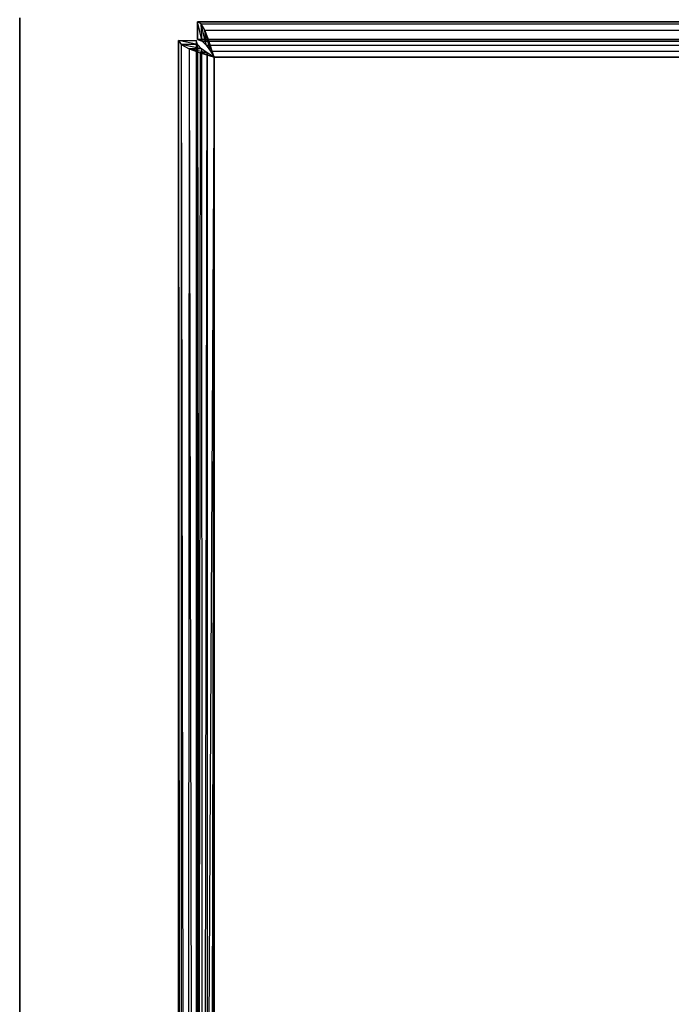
# Model space of a CAD drawing. Extents: x 0.2 to 40.1, y -6.7 to 6.7.
# Tile 70 of 256: x 0.5 to 1.9, y 1.5 to 3.7. Entities that reach past the tile are written whole.
import ezdxf

# ---------------------------------------------------------------- set-up
doc = ezdxf.new("R2010")
doc.units = 0
doc.header["$MEASUREMENT"] = 0
doc.layers.get('0').update_dxf_attribs({"color": 13, "linetype": 'CONTINUOUS'})

# ---------------------------------------------------------------- blocks, each defined once
blk = doc.blocks.new('SNOWBALL_XIV_PM3_STL')
at = {"color": 0}
for p, q in [((0.4552, 3.7402, 50.8714), (0.4552, -3.7402, 50.8714)), ((0.4552, -3.7402, 50.9108), (0.4552, 3.7402, 50.9108)), ((0.4552, 3.7402, 50.8714), (0.4552, -3.7402, 50.8714)), ((0.4552, -3.7402, 50.9108), (0.4552, 3.7402, 50.9108)), ((0.8517, 3.7313, 51.6196), (0.8517, 3.6919, 51.6196)), ((0.862, 3.6882, 51.6364), (0.8517, 3.7313, 51.6196)), ((0.862, 3.6882, 51.6364), (0.8517, 3.7313, 51.6196)), ((0.8599, 3.7265, 51.6467), (0.8517, 3.7313, 51.6196)), ((39.4288, 3.7313, 51.6196), (0.8517, 3.7313, 51.6196)), ((0.8517, 3.7313, 51.6196), (39.425, 3.7302, 51.6323)), ((0.8517, 3.7313, 51.6196), (39.425, 3.7302, 51.6323)), ((0.8599, 3.7265, 51.6467), (0.8517, 3.7313, 51.6196)), ((0.8517, 3.6919, 50.9109), (0.8517, 3.7313, 50.9109)), ((0.8517, 3.7313, 50.9109), (39.4288, 3.7313, 50.9109)), ((0.8517, 3.7313, 50.9109), (39.4288, 3.7313, 50.9109)), ((0.8517, 3.7313, 50.9109), (0.8517, 3.7313, 51.6196)), ((39.4288, 3.7313, 51.6196), (0.8517, 3.7313, 51.6196)), ((0.8517, 3.7313, 50.9109), (0.8517, 3.7313, 51.6196)), ((0.8517, 3.6919, 50.9109), (0.8517, 3.7313, 50.9109)), ((0.8517, 3.7313, 51.6196), (0.8517, 3.6919, 51.6196)), ((0.8599, 3.7265, 51.6467), (39.425, 3.7302, 51.6323)), ((0.8599, 3.7265, 51.6467), (39.425, 3.7302, 51.6323)), ((0.862, 3.6882, 51.6364), (0.8599, 3.7265, 51.6467)), ((0.862, 3.6882, 51.6364), (0.8599, 3.7265, 51.6467)), ((0.8711, 3.679, 51.6487), (0.8599, 3.7265, 51.6467)), ((0.8711, 3.679, 51.6487), (0.8599, 3.7265, 51.6467)), ((0.8681, 3.7126, 51.6705), (0.8599, 3.7265, 51.6467)), ((0.8599, 3.7265, 51.6467), (39.4168, 3.7211, 51.6583)), ((0.8599, 3.7265, 51.6467), (39.4168, 3.7211, 51.6583)), ((0.8681, 3.7126, 51.6705), (0.8599, 3.7265, 51.6467)), ((0.8681, 3.7126, 51.6705), (39.4168, 3.7211, 51.6583)), ((0.8681, 3.7126, 51.6705), (39.4168, 3.7211, 51.6583)), ((0.8711, 3.679, 51.6487), (0.8681, 3.7126, 51.6705)), ((0.8711, 3.679, 51.6487), (0.8681, 3.7126, 51.6705)), ((0.8802, 3.6659, 51.6566), (0.8681, 3.7126, 51.6705)), ((0.8802, 3.6659, 51.6566), (0.8681, 3.7126, 51.6705)), ((0.8763, 3.6913, 51.6881), (0.8681, 3.7126, 51.6705)), ((0.8681, 3.7126, 51.6705), (39.4086, 3.7035, 51.6796)), ((0.8681, 3.7126, 51.6705), (39.4086, 3.7035, 51.6796)), ((0.8763, 3.6913, 51.6881), (0.8681, 3.7126, 51.6705)), ((0.8095, -3.7856, 50.9109), (0.8095, 3.6891, 50.9109)), ((0.8095, 3.6891, 50.9109), (0.8489, 3.6891, 50.9109)), ((0.8095, -3.7856, 50.9109), (0.8095, 3.6891, 50.9109)), ((0.8095, -3.7856, 51.6196), (0.8095, 3.6891, 51.6196)), ((0.8095, 3.6891, 51.6196), (0.8095, 3.6891, 50.9109)), ((0.8095, 3.6891, 51.6196), (0.8095, 3.6891, 50.9109)), ((0.8095, 3.6891, 51.6196), (0.8489, 3.6891, 51.6196)), ((0.8095, 3.6891, 50.9109), (0.8489, 3.6891, 50.9109)), ((0.8518, 3.6801, 51.6344), (0.8095, 3.6891, 51.6196)), ((0.8095, 3.6891, 51.6196), (0.8153, 3.6801, 51.6492)), ((0.8518, 3.6801, 51.6344), (0.8095, 3.6891, 51.6196)), ((0.8095, 3.6891, 51.6196), (0.8489, 3.6891, 51.6196)), ((0.8095, 3.6891, 51.6196), (0.8153, 3.6801, 51.6492)), ((0.8095, 3.6891, 51.6196), (0.8144, -3.7774, 51.6467)), ((0.8095, 3.6891, 51.6196), (0.8144, -3.7774, 51.6467)), ((0.8095, -3.7856, 51.6196), (0.8095, 3.6891, 51.6196)), ((0.8489, 3.6891, 50.9109), (0.8489, -3.7856, 50.9109)), ((0.8489, 3.6891, 51.6196), (0.8489, 3.6891, 50.9109)), ((0.8489, 3.6891, 51.6196), (0.8489, -3.7856, 51.6196)), ((0.8489, 3.6891, 50.9109), (0.8489, -3.7856, 50.9109)), ((0.8489, 3.6891, 51.6196), (0.8489, 3.6891, 50.9109)), ((0.8518, 3.6801, 51.6344), (0.8489, 3.6891, 51.6196)), ((0.8489, 3.6891, 51.6196), (0.8489, -3.7856, 51.6196)), ((0.8518, 3.6801, 51.6344), (0.8489, 3.6891, 51.6196)), ((0.8517, 3.6919, 51.6196), (0.862, 3.6882, 51.6364)), ((0.8517, 3.6919, 51.6196), (0.862, 3.6882, 51.6364)), ((0.8517, 3.6919, 51.6196), (39.4208, 3.6896, 51.6329)), ((0.8517, 3.6919, 51.6196), (39.4208, 3.6896, 51.6329)), ((0.8517, 3.6919, 51.6196), (39.4288, 3.6919, 51.6196)), ((39.4288, 3.6919, 50.9109), (0.8517, 3.6919, 50.9109)), ((0.8517, 3.6919, 51.6196), (39.4288, 3.6919, 51.6196)), ((0.8517, 3.6919, 51.6196), (0.8517, 3.6919, 50.9109)), ((39.4288, 3.6919, 50.9109), (0.8517, 3.6919, 50.9109)), ((0.8517, 3.6919, 51.6196), (0.8517, 3.6919, 50.9109)), ((0.862, 3.6882, 51.6364), (39.4208, 3.6896, 51.6329)), ((0.862, 3.6882, 51.6364), (39.4208, 3.6896, 51.6329)), ((0.862, 3.6882, 51.6364), (0.8711, 3.679, 51.6487)), ((0.862, 3.6882, 51.6364), (0.8711, 3.679, 51.6487)), ((0.862, 3.6882, 51.6364), (39.4116, 3.6817, 51.646)), ((0.862, 3.6882, 51.6364), (39.4116, 3.6817, 51.646)), ((0.8763, 3.6913, 51.6881), (39.4086, 3.7035, 51.6796)), ((0.8763, 3.6913, 51.6881), (39.4086, 3.7035, 51.6796)), ((0.8802, 3.6659, 51.6566), (0.8763, 3.6913, 51.6881)), ((0.8802, 3.6659, 51.6566), (0.8763, 3.6913, 51.6881)), ((0.8845, 3.6653, 51.6973), (0.8763, 3.6913, 51.6881)), ((39.3922, 3.6526, 51.6983), (0.8763, 3.6913, 51.6881)), ((0.8845, 3.6653, 51.6973), (0.8763, 3.6913, 51.6881)), ((0.8763, 3.6913, 51.6881), (39.4004, 3.6797, 51.6935)), ((0.8763, 3.6913, 51.6881), (39.4004, 3.6797, 51.6935)), ((39.3922, 3.6526, 51.6983), (0.8763, 3.6913, 51.6881)), ((0.8153, 3.6801, 51.6492), (0.8144, -3.7774, 51.6467)), ((0.8153, 3.6801, 51.6492), (0.8144, -3.7774, 51.6467)), ((0.8604, 3.6708, 51.6474), (0.8153, 3.6801, 51.6492)), ((0.8153, 3.6801, 51.6492), (0.8326, 3.6708, 51.6752)), ((0.8604, 3.6708, 51.6474), (0.8153, 3.6801, 51.6492)), ((0.8518, 3.6801, 51.6344), (0.8153, 3.6801, 51.6492)), ((0.8518, 3.6801, 51.6344), (0.8153, 3.6801, 51.6492)), ((0.8153, 3.6801, 51.6492), (0.8326, 3.6708, 51.6752)), ((0.8153, 3.6801, 51.6492), (0.8282, -3.7692, 51.6705)), ((0.8153, 3.6801, 51.6492), (0.8282, -3.7692, 51.6705)), ((0.8326, 3.6708, 51.6752), (0.8282, -3.7692, 51.6705)), ((0.8326, 3.6708, 51.6752), (0.8282, -3.7692, 51.6705)), ((0.8727, 3.662, 51.6557), (0.8326, 3.6708, 51.6752)), ((0.8326, 3.6708, 51.6752), (0.8572, 3.662, 51.6919)), ((0.8727, 3.662, 51.6557), (0.8326, 3.6708, 51.6752)), ((0.8604, 3.6708, 51.6474), (0.8326, 3.6708, 51.6752)), ((0.8604, 3.6708, 51.6474), (0.8326, 3.6708, 51.6752)), ((0.8326, 3.6708, 51.6752), (0.8572, 3.662, 51.6919)), ((0.8326, 3.6708, 51.6752), (0.8495, -3.761, 51.6881)), ((0.8326, 3.6708, 51.6752), (0.8495, -3.761, 51.6881)), ((0.8489, -3.7856, 51.6196), (0.8518, 3.6801, 51.6344)), ((0.8489, -3.7856, 51.6196), (0.8518, 3.6801, 51.6344)), ((0.8513, -3.7774, 51.6332), (0.8518, 3.6801, 51.6344)), ((0.8513, -3.7774, 51.6332), (0.8518, 3.6801, 51.6344)), ((0.8604, 3.6708, 51.6474), (0.8518, 3.6801, 51.6344)), ((0.8527, -3.7753, 51.6364), (0.8518, 3.6801, 51.6344)), ((0.8518, 3.6801, 51.6344), (0.8618, -3.7662, 51.6487)), ((0.8518, 3.6801, 51.6344), (0.8618, -3.7662, 51.6487)), ((0.8604, 3.6708, 51.6474), (0.8518, 3.6801, 51.6344)), ((0.8527, -3.7753, 51.6364), (0.8518, 3.6801, 51.6344)), ((0.8727, 3.662, 51.6557), (0.8604, 3.6708, 51.6474)), ((0.8604, 3.6708, 51.6474), (0.8618, -3.7662, 51.6487)), ((0.8604, 3.6708, 51.6474), (0.8618, -3.7662, 51.6487)), ((0.8727, 3.662, 51.6557), (0.8604, 3.6708, 51.6474)), ((0.8711, 3.679, 51.6487), (39.4116, 3.6817, 51.646)), ((0.8711, 3.679, 51.6487), (39.4116, 3.6817, 51.646)), ((0.8711, 3.679, 51.6487), (0.8802, 3.6659, 51.6566)), ((0.8711, 3.679, 51.6487), (0.8802, 3.6659, 51.6566)), ((0.8711, 3.679, 51.6487), (39.4025, 3.6693, 51.6552)), ((0.8711, 3.679, 51.6487), (39.4025, 3.6693, 51.6552)), ((0.8802, 3.6659, 51.6566), (39.4025, 3.6693, 51.6552)), ((0.8802, 3.6659, 51.6566), (39.4025, 3.6693, 51.6552)), ((0.8802, 3.6659, 51.6566), (0.8845, 3.6653, 51.6973)), ((0.8802, 3.6659, 51.6566), (0.8845, 3.6653, 51.6973)), ((0.8802, 3.6659, 51.6566), (0.8883, 3.6526, 51.6589)), ((0.8802, 3.6659, 51.6566), (0.8883, 3.6526, 51.6589)), ((0.8802, 3.6659, 51.6566), (39.3922, 3.6526, 51.6589)), ((0.8802, 3.6659, 51.6566), (39.3922, 3.6526, 51.6589)), ((0.8883, 3.6526, 51.6589), (0.8845, 3.6653, 51.6973)), ((0.8883, 3.6526, 51.6589), (0.8845, 3.6653, 51.6973)), ((0.8883, 3.6526, 51.6983), (0.8845, 3.6653, 51.6973)), ((0.8883, 3.6526, 51.6983), (0.8845, 3.6653, 51.6973)), ((39.3922, 3.6526, 51.6983), (0.8845, 3.6653, 51.6973)), ((39.3922, 3.6526, 51.6983), (0.8845, 3.6653, 51.6973)), ((0.8572, 3.662, 51.6919), (0.8495, -3.761, 51.6881)), ((0.8572, 3.662, 51.6919), (0.8495, -3.761, 51.6881)), ((0.8883, 3.6526, 51.6983), (0.8495, -3.761, 51.6881)), ((0.8883, 3.6526, 51.6983), (0.8495, -3.761, 51.6881)), ((0.8883, 3.6526, 51.6589), (0.8572, 3.662, 51.6919)), ((0.8572, 3.662, 51.6919), (0.8883, 3.6526, 51.6983)), ((0.8883, 3.6526, 51.6589), (0.8572, 3.662, 51.6919)), ((0.8727, 3.662, 51.6557), (0.8572, 3.662, 51.6919)), ((0.8727, 3.662, 51.6557), (0.8572, 3.662, 51.6919)), ((0.8572, 3.662, 51.6919), (0.8883, 3.6526, 51.6983)), ((0.8618, -3.7662, 51.6487), (0.8727, 3.662, 51.6557)), ((0.8618, -3.7662, 51.6487), (0.8727, 3.662, 51.6557)), ((0.8883, 3.6526, 51.6589), (0.8727, 3.662, 51.6557)), ((0.8727, 3.662, 51.6557), (0.875, -3.7571, 51.6566)), ((0.8727, 3.662, 51.6557), (0.875, -3.7571, 51.6566)), ((0.8883, 3.6526, 51.6589), (0.8727, 3.662, 51.6557)), ((0.8883, 3.6526, 51.6589), (0.875, -3.7571, 51.6566)), ((0.8883, 3.6526, 51.6589), (0.875, -3.7571, 51.6566)), ((0.8883, 3.6526, 51.6983), (0.8755, -3.7528, 51.6973)), ((0.8883, 3.6526, 51.6983), (0.8755, -3.7528, 51.6973)), ((10.5983, 3.6521, 51.6983), (0.8883, 3.6526, 51.6983)), ((0.8883, 3.6526, 51.6983), (0.8883, -3.749, 51.6983)), ((0.8883, -3.749, 51.6589), (0.8883, 3.6526, 51.6589)), ((0.8883, 3.6526, 51.6589), (10.5983, 3.6521, 51.6589)), ((0.8883, 3.6526, 51.6589), (0.8883, 3.6526, 51.6983)), ((10.5983, 3.6521, 51.6983), (0.8883, 3.6526, 51.6983)), ((0.8883, 3.6526, 51.6589), (10.5983, 3.6521, 51.6589)), ((0.8883, 3.6526, 51.6589), (0.8883, 3.6526, 51.6983)), ((0.8883, 3.6526, 51.6983), (0.8883, -3.749, 51.6983)), ((0.8883, -3.749, 51.6589), (0.8883, 3.6526, 51.6589))]:
    blk.add_line(p, q, dxfattribs=at)
blk = doc.blocks.new('GRUPUJ_1')
at = {"color": 0}
blk.add_blockref('SNOWBALL_XIV_PM3_STL', (-0.2062, 6.6596, -0.5119), dxfattribs=at)

msp = doc.modelspace()

# ---------------------------------------------------------------- block references
at = {"color": 0}
msp.add_blockref('GRUPUJ_1', (0.2062, -6.6596, 0.5119), dxfattribs=at)

doc.saveas('drawing.dxf')
